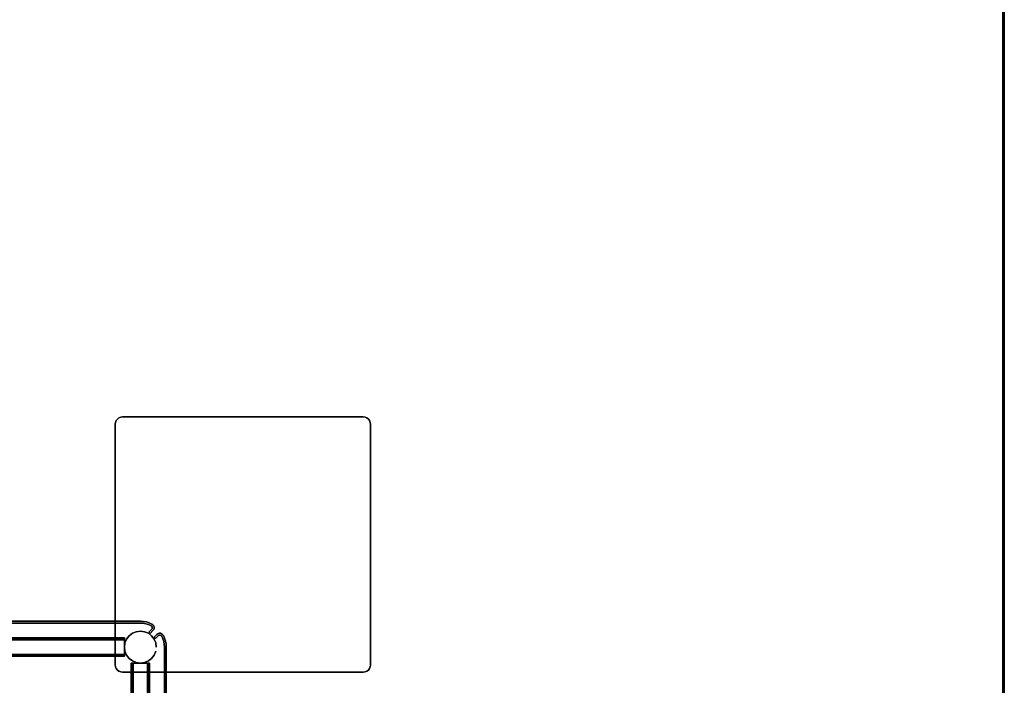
# Model space of a CAD drawing. Header units: inches. Extents: x -213 to 429, y -72 to 85.
# Tile 84 of 256: x 274 to 301, y 10 to 29. Entities that reach past the tile are written whole.
import ezdxf
from ezdxf.enums import TextEntityAlignment as Align

# ---------------------------------------------------------------- set-up
doc = ezdxf.new("R2010")
doc.units = ezdxf.units.IN
doc.header["$LTSCALE"] = 96
doc.header["$MEASUREMENT"] = 0
doc.header["$PDSIZE"] = -1
for name, color, linetype in [('A-FURN-3-NODE', 7, 'Continuous'), ('A-FURN-3-TABLE-COLUMN-BASE', 252, 'Continuous'), ('A-FURN-3-TABLE-COLUMN-BASE-CLADDING', 254, 'Continuous'), ('A-FURN-3-TABLE-EDGE', 35, 'Continuous'), ('A-FURN-3-TABLE-TOP', 33, 'Continuous'), ('A-FURN-HAWORTH-ATT', 251, 'Continuous')]:
    doc.layers.add(name, color=color, linetype=linetype)
doc.styles.get("Standard").update_dxf_attribs({"font": 'trebuc.ttf'})

# ---------------------------------------------------------------- blocks, each defined once
blk = doc.blocks.new('TARY-5472-LJSNB-3D-3')
at = {"layer": 'A-FURN-3-TABLE-EDGE'}
blk.add_3dface([(0.118, 0, 27.79), (0.118, 0, 28.96), (71.882, 0, 28.96), (71.882, 0, 27.79)], dxfattribs=at)
at = {"layer": 'A-FURN-3-TABLE-TOP', "invisible_edges": 2}
for points in [[(0.12, -0.04, 29), (2.126, -48.128, 29), (69.874, -48.128, 29), (71.88, -0.04, 29)], [(71.88, -0.04, 27.75), (69.874, -48.128, 27.75), (2.126, -48.128, 27.75), (0.12, -0.04, 27.75)]]:
    blk.add_3dface(points, dxfattribs=at)
at = {"layer": 'A-FURN-HAWORTH-ATT', "flags": 1}
for tag, p in [('HAWMC', (0, 0)), ('HAWPN', (0, -0.167)), ('HAWSN', (0, -0.333))]:
    blk.add_attdef(tag, text='', height=0.1, dxfattribs=at).set_placement(p, align=Align.TOP_CENTER)
at = {"layer": 'A-FURN-3-TABLE-EDGE'}
mesh = blk.add_polymesh((2, 17), dxfattribs=at)
for k, corner in enumerate([(71.88, -0.04, 27.75), (0.12, -0.04, 27.75), (0.061, -0.04, 27.766), (0.017, -0.04, 27.809), (0.002, -0.04, 27.868), (0.002, -0.04, 28.882), (0.017, -0.04, 28.941), (0.061, -0.04, 28.984), (0.12, -0.04, 29), (71.88, -0.04, 29), (71.939, -0.04, 28.984), (71.982, -0.04, 28.941), (71.998, -0.04, 28.882), (71.998, -0.04, 27.868), (71.983, -0.04, 27.809), (71.939, -0.04, 27.766), (71.88, -0.04, 27.75), (71.882, 0, 27.79), (0.118, 0, 27.79), (0.079, 0, 27.8), (0.051, 0, 27.829), (0.04, 0, 27.868), (0.04, 0, 28.882), (0.051, 0, 28.921), (0.079, 0, 28.95), (0.118, 0, 28.96), (71.882, 0, 28.96), (71.921, 0, 28.95), (71.949, 0, 28.921), (71.96, 0, 28.882), (71.96, 0, 27.868), (71.949, 0, 27.829), (71.921, 0, 27.8), (71.882, 0, 27.79)]):
    mesh.set_mesh_vertex(divmod(k, 17), corner)
mesh = blk.add_polymesh((20, 8), dxfattribs=at)
for k, corner in enumerate([(0.12, -0.04, 29), (0.061, -0.04, 28.984), (0.017, -0.04, 28.941), (0.002, -0.04, 28.882), (0.002, -0.04, 27.868), (0.017, -0.04, 27.809), (0.061, -0.04, 27.766), (0.12, -0.04, 27.75), (2.126, -48.128, 29), (2.067, -48.131, 28.984), (2.024, -48.133, 28.941), (2.008, -48.133, 28.882), (2.008, -48.133, 27.868), (2.024, -48.133, 27.809), (2.067, -48.131, 27.766), (2.126, -48.128, 27.75), (2.283, -49.263, 29), (2.226, -49.277, 28.984), (2.184, -49.287, 28.941), (2.168, -49.291, 28.882), (2.168, -49.291, 27.868), (2.184, -49.287, 27.809), (2.226, -49.277, 27.766), (2.283, -49.263, 27.75), (2.653, -50.348, 29), (2.599, -50.372, 28.984), (2.56, -50.39, 28.941), (2.545, -50.397, 28.882), (2.545, -50.397, 27.868), (2.56, -50.39, 27.809), (2.599, -50.372, 27.766), (2.653, -50.348, 27.75), (3.222, -51.343, 29), (3.173, -51.377, 28.984), (3.138, -51.402, 28.941), (3.125, -51.411, 28.882), (3.125, -51.411, 27.868), (3.138, -51.402, 27.809), (3.173, -51.377, 27.766), (3.222, -51.343, 27.75), (3.969, -52.211, 29), (3.928, -52.254, 28.984), (3.898, -52.285, 28.941), (3.887, -52.296, 28.882), (3.887, -52.296, 27.868), (3.898, -52.285, 27.809), (3.928, -52.254, 27.766), (3.969, -52.211, 27.75), (4.868, -52.922, 29), (4.836, -52.971, 28.984), (4.813, -53.008, 28.941), (4.804, -53.021, 28.882), (4.804, -53.021, 27.868), (4.813, -53.008, 27.809), (4.836, -52.971, 27.766), (4.868, -52.922, 27.75), (5.885, -53.449, 29), (5.863, -53.503, 28.984), (5.847, -53.543, 28.941), (5.841, -53.558, 28.882), (5.841, -53.558, 27.868), (5.847, -53.543, 27.809), (5.863, -53.503, 27.766), (5.885, -53.449, 27.75), (6.985, -53.773, 29), (6.973, -53.831, 28.984), (6.965, -53.873, 28.941), (6.962, -53.889, 28.882), (6.962, -53.889, 27.868), (6.965, -53.873, 27.809), (6.973, -53.831, 27.766), (6.985, -53.773, 27.75), (8.125, -53.882, 29), (8.125, -53.941, 28.984), (8.125, -53.984, 28.941), (8.125, -54, 28.882), (8.125, -54, 27.868), (8.125, -53.984, 27.809), (8.125, -53.941, 27.766), (8.125, -53.882, 27.75), (63.874, -53.882, 29), (63.874, -53.941, 28.984), (63.874, -53.984, 28.941), (63.874, -54, 28.882), (63.874, -54, 27.868), (63.874, -53.984, 27.809), (63.874, -53.941, 27.766), (63.874, -53.882, 27.75), (65.015, -53.773, 29), (65.026, -53.831, 28.984), (65.034, -53.873, 28.941), (65.037, -53.889, 28.882), (65.037, -53.889, 27.868), (65.034, -53.873, 27.809), (65.026, -53.831, 27.766), (65.015, -53.773, 27.75), (66.114, -53.449, 29), (66.136, -53.503, 28.984), (66.152, -53.543, 28.941), (66.158, -53.558, 28.882), (66.158, -53.558, 27.868), (66.152, -53.543, 27.809), (66.136, -53.503, 27.766), (66.114, -53.449, 27.75), (67.131, -52.922, 29), (67.163, -52.971, 28.984), (67.187, -53.008, 28.941), (67.195, -53.021, 28.882), (67.195, -53.021, 27.868), (67.187, -53.008, 27.809), (67.163, -52.971, 27.766), (67.131, -52.922, 27.75), (68.03, -52.211, 29), (68.071, -52.254, 28.984), (68.101, -52.285, 28.941), (68.112, -52.296, 28.882), (68.112, -52.296, 27.868), (68.101, -52.285, 27.809), (68.071, -52.254, 27.766), (68.03, -52.211, 27.75), (68.778, -51.343, 29), (68.826, -51.377, 28.984), (68.861, -51.402, 28.941), (68.874, -51.411, 28.882), (68.874, -51.411, 27.868), (68.861, -51.402, 27.809), (68.826, -51.377, 27.766), (68.778, -51.343, 27.75), (69.346, -50.348, 29), (69.4, -50.372, 28.984), (69.44, -50.39, 28.941), (69.454, -50.397, 28.882), (69.454, -50.397, 27.868), (69.44, -50.39, 27.809), (69.4, -50.372, 27.766), (69.346, -50.348, 27.75), (69.716, -49.263, 29), (69.773, -49.277, 28.984), (69.815, -49.287, 28.941), (69.831, -49.291, 28.882), (69.831, -49.291, 27.868), (69.815, -49.287, 27.809), (69.773, -49.277, 27.766), (69.716, -49.263, 27.75), (69.874, -48.128, 29), (69.933, -48.131, 28.984), (69.976, -48.133, 28.941), (69.992, -48.133, 28.882), (69.992, -48.133, 27.868), (69.976, -48.133, 27.809), (69.933, -48.131, 27.766), (69.874, -48.128, 27.75), (71.88, -0.04, 29), (71.939, -0.04, 28.984), (71.983, -0.04, 28.941), (71.998, -0.04, 28.882), (71.998, -0.04, 27.868), (71.983, -0.04, 27.809), (71.939, -0.04, 27.766), (71.88, -0.04, 27.75)]):
    mesh.set_mesh_vertex(divmod(k, 8), corner)
blk = doc.blocks.new('TACC-1200-F4-3D-3')
at = {"layer": 'A-FURN-3-NODE'}
blk.add_point((0, 0), dxfattribs=at)
at = {"layer": 'A-FURN-3-TABLE-COLUMN-BASE-CLADDING'}
for points, invisible_edges in [([(-6.009, -6.189, 0.934), (-6.015, -6.208, 0.934), (-6.064, -6.2, 0.934), (-6.053, -6.167, 0.934)], 10), ([(-6.053, -6.167, 26.184), (-6.064, -6.2, 26.184), (-6.015, -6.208, 26.184), (-6.009, -6.189, 26.184)], 10), ([(-6.015, -6.208, 0.934), (-6.015, -6.227, 0.934), (-6.064, -6.235, 0.934), (-6.064, -6.2, 0.934)], 10), ([(-6.064, -6.2, 26.184), (-6.064, -6.235, 26.184), (-6.015, -6.227, 26.184), (-6.015, -6.208, 26.184)], 10), ([(-5.997, -6.174, 0.934), (-6.009, -6.189, 0.934), (-6.053, -6.167, 0.934), (-6.033, -6.138, 0.934)], 10), ([(-6.033, -6.138, 26.184), (-6.053, -6.167, 26.184), (-6.009, -6.189, 26.184), (-5.997, -6.174, 26.184)], 10), ([(-5.997, -6.174, 26.184), (-5.923, -6.099, 26.184), (-5.958, -6.064, 26.184), (-6.033, -6.138, 26.184)], 8), ([(5.924, -6.099, 26.184), (5.959, -6.064, 26.184), (6.033, -6.138, 26.184), (5.998, -6.174, 26.184)], 4), ([(6.009, -6.189, 0.934), (5.998, -6.174, 0.934), (6.033, -6.138, 0.934), (6.054, -6.167, 0.934)], 10), ([(6.054, -6.167, 26.184), (6.033, -6.138, 26.184), (5.998, -6.174, 26.184), (6.009, -6.189, 26.184)], 10), ([(6.015, -6.208, 0.934), (6.009, -6.189, 0.934), (6.054, -6.167, 0.934), (6.065, -6.2, 0.934)], 10), ([(6.065, -6.2, 26.184), (6.054, -6.167, 26.184), (6.009, -6.189, 26.184), (6.015, -6.208, 26.184)], 10), ([(6.015, -6.227, 0.934), (6.015, -6.208, 0.934), (6.065, -6.2, 0.934), (6.065, -6.235, 0.934)], 10), ([(6.065, -6.235, 26.184), (6.065, -6.2, 26.184), (6.015, -6.208, 26.184), (6.015, -6.227, 26.184)], 10), ([(-6.015, -6.227, 0.934), (-6.009, -6.246, 0.934), (-6.054, -6.268, 0.934), (-6.064, -6.235, 0.934)], 10), ([(-6.064, -6.235, 26.184), (-6.054, -6.268, 26.184), (-6.009, -6.246, 26.184), (-6.015, -6.227, 26.184)], 10), ([(-6.009, -6.246, 0.934), (-5.998, -6.262, 0.934), (-6.033, -6.297, 0.934), (-6.054, -6.268, 0.934)], 10), ([(-6.054, -6.268, 26.184), (-6.033, -6.297, 26.184), (-5.998, -6.262, 26.184), (-6.009, -6.246, 26.184)], 10), ([(-5.998, -6.262, 0.934), (-5.982, -6.273, 0.934), (-6.005, -6.318, 0.934), (-6.033, -6.297, 0.934)], 10), ([(-6.033, -6.297, 26.184), (-6.005, -6.318, 26.184), (-5.982, -6.273, 26.184), (-5.998, -6.262, 26.184)], 10), ([(-5.982, -6.273, 0.934), (-5.912, -6.305, 0.934), (-5.93, -6.351, 0.934), (-6.005, -6.318, 0.934)], 10), ([(-6.005, -6.318, 26.184), (-5.93, -6.351, 26.184), (-5.912, -6.305, 26.184), (-5.982, -6.273, 26.184)], 10), ([(-5.912, -6.305, 0.934), (-5.839, -6.327, 0.934), (-5.851, -6.376, 0.934), (-5.93, -6.351, 0.934)], 10), ([(-5.93, -6.351, 26.184), (-5.851, -6.376, 26.184), (-5.839, -6.327, 26.184), (-5.912, -6.305, 26.184)], 10), ([(-5.839, -6.327, 0.934), (-5.764, -6.341, 0.934), (-5.77, -6.391, 0.934), (-5.851, -6.376, 0.934)], 10), ([(-5.851, -6.376, 26.184), (-5.77, -6.391, 26.184), (-5.764, -6.341, 26.184), (-5.839, -6.327, 26.184)], 10), ([(-5.764, -6.341, 0.934), (-5.687, -6.345, 0.934), (-5.687, -6.395, 0.934), (-5.77, -6.391, 0.934)], 10), ([(-5.77, -6.391, 26.184), (-5.687, -6.395, 26.184), (-5.687, -6.345, 26.184), (-5.764, -6.341, 26.184)], 10), ([(5.688, -6.395, 26.184), (5.688, -6.345, 26.184), (-5.687, -6.345, 26.184), (-5.687, -6.395, 26.184)], 5), ([(-5.687, -6.395, 0.934), (-5.687, -6.345, 0.934), (5.688, -6.345, 0.934), (5.688, -6.395, 0.934)], 5), ([(5.688, -6.345, 0.934), (5.764, -6.341, 0.934), (5.77, -6.391, 0.934), (5.688, -6.395, 0.934)], 10), ([(5.688, -6.395, 26.184), (5.77, -6.391, 26.184), (5.764, -6.341, 26.184), (5.688, -6.345, 26.184)], 10), ([(5.764, -6.341, 0.934), (5.84, -6.327, 0.934), (5.851, -6.376, 0.934), (5.77, -6.391, 0.934)], 10), ([(5.77, -6.391, 26.184), (5.851, -6.376, 26.184), (5.84, -6.327, 26.184), (5.764, -6.341, 26.184)], 10), ([(5.84, -6.327, 0.934), (5.913, -6.305, 0.934), (5.93, -6.351, 0.934), (5.851, -6.376, 0.934)], 10), ([(5.851, -6.376, 26.184), (5.93, -6.351, 26.184), (5.913, -6.305, 26.184), (5.84, -6.327, 26.184)], 10), ([(5.913, -6.305, 0.934), (5.983, -6.273, 0.934), (6.006, -6.318, 0.934), (5.93, -6.351, 0.934)], 10), ([(5.93, -6.351, 26.184), (6.006, -6.318, 26.184), (5.983, -6.273, 26.184), (5.913, -6.305, 26.184)], 10), ([(5.983, -6.273, 0.934), (5.998, -6.262, 0.934), (6.034, -6.297, 0.934), (6.006, -6.318, 0.934)], 10), ([(6.006, -6.318, 26.184), (6.034, -6.297, 26.184), (5.998, -6.262, 26.184), (5.983, -6.273, 26.184)], 10), ([(5.998, -6.262, 0.934), (6.009, -6.246, 0.934), (6.054, -6.268, 0.934), (6.034, -6.297, 0.934)], 10), ([(6.034, -6.297, 26.184), (6.054, -6.268, 26.184), (6.009, -6.246, 26.184), (5.998, -6.262, 26.184)], 10), ([(6.009, -6.246, 0.934), (6.015, -6.227, 0.934), (6.065, -6.235, 0.934), (6.054, -6.268, 0.934)], 10), ([(6.054, -6.268, 26.184), (6.065, -6.235, 26.184), (6.015, -6.227, 26.184), (6.009, -6.246, 26.184)], 10)]:
    blk.add_3dface(points, dxfattribs=dict(at, invisible_edges=invisible_edges))
for points in [[(-6.033, -6.138, 26.184), (-5.958, -6.064, 26.184), (-5.958, -6.064, 0.934), (-6.033, -6.138, 0.934)], [(-5.923, -6.099, 26.184), (-5.997, -6.174, 26.184), (-5.997, -6.174, 0.934), (-5.923, -6.099, 0.934)], [(-5.923, -6.099, 0.934), (-5.958, -6.064, 0.934), (-5.958, -6.064, 26.184), (-5.923, -6.099, 26.184)], [(5.959, -6.064, 0.934), (5.959, -6.064, 26.184), (5.924, -6.099, 26.184), (5.924, -6.099, 0.934)], [(5.998, -6.174, 26.184), (5.998, -6.174, 0.934), (5.924, -6.099, 0.934), (5.924, -6.099, 26.184)], [(5.959, -6.064, 26.184), (5.959, -6.064, 0.934), (6.033, -6.138, 0.934), (6.033, -6.138, 26.184)], [(-5.687, -6.345, 26.184), (5.688, -6.345, 26.184), (5.688, -6.345, 0.934), (-5.687, -6.345, 0.934)], [(-5.687, -6.395, 26.184), (-5.687, -6.395, 0.934), (5.688, -6.395, 0.934), (5.688, -6.395, 26.184)]]:
    blk.add_3dface(points, dxfattribs=at)
at = {"layer": 'A-FURN-HAWORTH-ATT', "flags": 1}
for tag, p in [('HAWMC', (0, 0)), ('HAWPN', (0, -0.167)), ('HAWSN', (0, -0.333))]:
    blk.add_attdef(tag, text='', height=0.1, dxfattribs=at).set_placement(p, align=Align.TOP_CENTER)
at = {"layer": 'A-FURN-3-TABLE-COLUMN-BASE-CLADDING'}
mesh = blk.add_polymesh((2, 7), dxfattribs=at)
for k, corner in enumerate([(-6.033, -6.138, 0.934), (-6.053, -6.167, 0.934), (-6.064, -6.2, 0.934), (-6.064, -6.235, 0.934), (-6.054, -6.268, 0.934), (-6.033, -6.297, 0.934), (-6.005, -6.318, 0.934), (-6.033, -6.138, 26.184), (-6.053, -6.167, 26.184), (-6.064, -6.2, 26.184), (-6.064, -6.235, 26.184), (-6.054, -6.268, 26.184), (-6.033, -6.297, 26.184), (-6.005, -6.318, 26.184)]):
    mesh.set_mesh_vertex(divmod(k, 7), corner)
mesh = blk.add_polymesh((2, 7), dxfattribs=at)
for k, corner in enumerate([(-5.997, -6.174, 26.184), (-6.009, -6.189, 26.184), (-6.015, -6.208, 26.184), (-6.015, -6.227, 26.184), (-6.009, -6.246, 26.184), (-5.998, -6.262, 26.184), (-5.982, -6.273, 26.184), (-5.997, -6.174, 0.934), (-6.009, -6.189, 0.934), (-6.015, -6.208, 0.934), (-6.015, -6.227, 0.934), (-6.009, -6.246, 0.934), (-5.998, -6.262, 0.934), (-5.982, -6.273, 0.934)]):
    mesh.set_mesh_vertex(divmod(k, 7), corner)
mesh = blk.add_polymesh((2, 7), dxfattribs=at)
for k, corner in enumerate([(5.983, -6.273, 26.184), (5.998, -6.262, 26.184), (6.009, -6.246, 26.184), (6.015, -6.227, 26.184), (6.015, -6.208, 26.184), (6.009, -6.189, 26.184), (5.998, -6.174, 26.184), (5.983, -6.273, 0.934), (5.998, -6.262, 0.934), (6.009, -6.246, 0.934), (6.015, -6.227, 0.934), (6.015, -6.208, 0.934), (6.009, -6.189, 0.934), (5.998, -6.174, 0.934)]):
    mesh.set_mesh_vertex(divmod(k, 7), corner)
mesh = blk.add_polymesh((2, 7), dxfattribs=at)
for k, corner in enumerate([(6.006, -6.318, 0.934), (6.034, -6.297, 0.934), (6.054, -6.268, 0.934), (6.065, -6.235, 0.934), (6.065, -6.2, 0.934), (6.054, -6.167, 0.934), (6.033, -6.138, 0.934), (6.006, -6.318, 26.184), (6.034, -6.297, 26.184), (6.054, -6.268, 26.184), (6.065, -6.235, 26.184), (6.065, -6.2, 26.184), (6.054, -6.167, 26.184), (6.033, -6.138, 26.184)]):
    mesh.set_mesh_vertex(divmod(k, 7), corner)
mesh = blk.add_polymesh((2, 5), dxfattribs=at)
for k, corner in enumerate([(-6.005, -6.318, 0.934), (-5.93, -6.351, 0.934), (-5.851, -6.376, 0.934), (-5.77, -6.391, 0.934), (-5.687, -6.395, 0.934), (-6.005, -6.318, 26.184), (-5.93, -6.351, 26.184), (-5.851, -6.376, 26.184), (-5.77, -6.391, 26.184), (-5.687, -6.395, 26.184)]):
    mesh.set_mesh_vertex(divmod(k, 5), corner)
mesh = blk.add_polymesh((2, 5), dxfattribs=at)
for k, corner in enumerate([(-5.982, -6.273, 26.184), (-5.912, -6.305, 26.184), (-5.839, -6.327, 26.184), (-5.764, -6.341, 26.184), (-5.687, -6.345, 26.184), (-5.982, -6.273, 0.934), (-5.912, -6.305, 0.934), (-5.839, -6.327, 0.934), (-5.764, -6.341, 0.934), (-5.687, -6.345, 0.934)]):
    mesh.set_mesh_vertex(divmod(k, 5), corner)
mesh = blk.add_polymesh((2, 5), dxfattribs=at)
for k, corner in enumerate([(5.688, -6.345, 26.184), (5.764, -6.341, 26.184), (5.84, -6.327, 26.184), (5.913, -6.305, 26.184), (5.983, -6.273, 26.184), (5.688, -6.345, 0.934), (5.764, -6.341, 0.934), (5.84, -6.327, 0.934), (5.913, -6.305, 0.934), (5.983, -6.273, 0.934)]):
    mesh.set_mesh_vertex(divmod(k, 5), corner)
mesh = blk.add_polymesh((2, 5), dxfattribs=at)
for k, corner in enumerate([(5.688, -6.395, 0.934), (5.77, -6.391, 0.934), (5.851, -6.376, 0.934), (5.93, -6.351, 0.934), (6.006, -6.318, 0.934), (5.688, -6.395, 26.184), (5.77, -6.391, 26.184), (5.851, -6.376, 26.184), (5.93, -6.351, 26.184), (6.006, -6.318, 26.184)]):
    mesh.set_mesh_vertex(divmod(k, 5), corner)
blk = doc.blocks.new('TACB-1200-4-3D-3')
at = {"layer": 'A-FURN-3-TABLE-COLUMN-BASE'}
for points, invisible_edges in [([(5.027, 11.9, 27.75), (5.007, 11.851, 27.75), (11.993, 11.851, 27.75), (11.973, 11.9, 27.75)], 10), ([(11.973, 11.9, 27.505), (11.993, 11.851, 27.505), (5.007, 11.851, 27.505), (5.027, 11.9, 27.505)], 10), ([(5.058, 11.941, 27.75), (5.027, 11.9, 27.75), (11.973, 11.9, 27.75), (11.941, 11.941, 27.75)], 10), ([(11.941, 11.941, 27.505), (11.973, 11.9, 27.505), (5.027, 11.9, 27.505), (5.058, 11.941, 27.505)], 10), ([(5.1, 11.973, 27.75), (5.058, 11.941, 27.75), (11.941, 11.941, 27.75), (11.9, 11.973, 27.75)], 10), ([(11.9, 11.973, 27.505), (11.941, 11.941, 27.505), (5.058, 11.941, 27.505), (5.1, 11.973, 27.505)], 10), ([(5.148, 11.993, 27.75), (5.1, 11.973, 27.75), (11.9, 11.973, 27.75), (11.852, 11.993, 27.75)], 10), ([(11.852, 11.993, 27.505), (11.9, 11.973, 27.505), (5.1, 11.973, 27.505), (5.148, 11.993, 27.505)], 10), ([(5.2, 12, 27.75), (5.148, 11.993, 27.75), (11.852, 11.993, 27.75), (11.8, 12, 27.75)], 2), ([(11.8, 12, 27.505), (11.852, 11.993, 27.505), (5.148, 11.993, 27.505), (5.2, 12, 27.505)], 2), ([(5.007, 11.851, 27.75), (5, 11.8, 27.75), (12, 11.8, 27.75), (11.993, 11.851, 27.75)], 10), ([(11.993, 11.851, 27.505), (12, 11.8, 27.505), (5, 11.8, 27.505), (5.007, 11.851, 27.505)], 10), ([(5, 5.199, 27.505), (5, 11.8, 27.505), (12, 11.8, 27.505), (12, 5.199, 27.505)], 10), ([(12, 5.199, 27.75), (12, 11.8, 27.75), (5, 11.8, 27.75), (5, 5.199, 27.75)], 10), ([(5.25, 5.875, 5.544), (5.25, 5.877, 5.534), (5.25, 5.937, 5.569), (5.25, 5.933, 5.588)], 10), ([(5.25, 5.877, 4.204), (5.25, 5.875, 4.194), (5.25, 5.933, 4.15), (5.25, 5.937, 4.169)], 10), ([(5.25, 5.877, 4.204), (5.25, 5.937, 4.169), (5.25, 5.937, 5.569), (5.25, 5.877, 5.534)], 5), ([(5.25, 5.875, 23.805), (5.25, 5.877, 23.795), (5.25, 5.937, 23.83), (5.25, 5.933, 23.849)], 10), ([(5.25, 5.877, 22.465), (5.25, 5.875, 22.455), (5.25, 5.933, 22.411), (5.25, 5.937, 22.43)], 10), ([(5.25, 5.877, 22.465), (5.25, 5.937, 22.43), (5.25, 5.937, 23.83), (5.25, 5.877, 23.795)], 5), ([(5.25, 5.87, 5.552), (5.25, 5.875, 5.544), (5.25, 5.933, 5.588), (5.25, 5.922, 5.604)], 10), ([(5.25, 5.875, 4.194), (5.25, 5.87, 4.186), (5.25, 5.922, 4.134), (5.25, 5.933, 4.15)], 10), ([(5.25, 5.87, 23.813), (5.25, 5.875, 23.805), (5.25, 5.933, 23.849), (5.25, 5.922, 23.865)], 10), ([(5.25, 5.875, 22.455), (5.25, 5.87, 22.447), (5.25, 5.922, 22.395), (5.25, 5.933, 22.411)], 10), ([(5.25, 5.862, 5.557), (5.25, 5.87, 5.552), (5.25, 5.922, 5.604), (5.25, 5.906, 5.615)], 10), ([(5.25, 5.87, 4.186), (5.25, 5.862, 4.181), (5.25, 5.906, 4.123), (5.25, 5.922, 4.134)], 10), ([(5.25, 5.862, 23.818), (5.25, 5.87, 23.813), (5.25, 5.922, 23.865), (5.25, 5.906, 23.876)], 10), ([(5.25, 5.87, 22.447), (5.25, 5.862, 22.442), (5.25, 5.906, 22.384), (5.25, 5.922, 22.395)], 10), ([(5.25, 5.852, 5.559), (5.25, 5.862, 5.557), (5.25, 5.906, 5.615), (5.25, 5.887, 5.619)], 10), ([(5.25, 5.862, 4.181), (5.25, 5.852, 4.179), (5.25, 5.887, 4.119), (5.25, 5.906, 4.123)], 10), ([(5.25, 5.852, 23.82), (5.25, 5.862, 23.818), (5.25, 5.906, 23.876), (5.25, 5.887, 23.88)], 10), ([(5.25, 5.862, 22.442), (5.25, 5.852, 22.44), (5.25, 5.887, 22.38), (5.25, 5.906, 22.384)], 10), ([(5.25, 5.852, 5.559), (5.25, 5.887, 5.619), (5.25, 5.487, 5.619), (5.25, 5.522, 5.559)], 5), ([(5.25, 5.522, 4.179), (5.25, 5.487, 4.119), (5.25, 5.887, 4.119), (5.25, 5.852, 4.179)], 5), ([(5.25, 5.852, 23.82), (5.25, 5.887, 23.88), (5.25, 5.487, 23.88), (5.25, 5.522, 23.82)], 5), ([(5.25, 5.522, 22.44), (5.25, 5.487, 22.38), (5.25, 5.887, 22.38), (5.25, 5.852, 22.44)], 5), ([(5.25, 5.512, 5.557), (5.25, 5.522, 5.559), (5.25, 5.487, 5.619), (5.25, 5.468, 5.615)], 10), ([(5.25, 5.468, 4.123), (5.25, 5.487, 4.119), (5.25, 5.522, 4.179), (5.25, 5.512, 4.181)], 10), ([(5.25, 5.512, 23.818), (5.25, 5.522, 23.82), (5.25, 5.487, 23.88), (5.25, 5.468, 23.876)], 10), ([(5.25, 5.468, 22.384), (5.25, 5.487, 22.38), (5.25, 5.522, 22.44), (5.25, 5.512, 22.442)], 10), ([(5.25, 5.504, 5.552), (5.25, 5.512, 5.557), (5.25, 5.468, 5.615), (5.25, 5.452, 5.604)], 10), ([(5.25, 5.452, 4.134), (5.25, 5.468, 4.123), (5.25, 5.512, 4.181), (5.25, 5.504, 4.186)], 10), ([(5.25, 5.504, 23.813), (5.25, 5.512, 23.818), (5.25, 5.468, 23.876), (5.25, 5.452, 23.865)], 10), ([(5.25, 5.452, 22.395), (5.25, 5.468, 22.384), (5.25, 5.512, 22.442), (5.25, 5.504, 22.447)], 10), ([(5.25, 5.499, 5.544), (5.25, 5.504, 5.552), (5.25, 5.452, 5.604), (5.25, 5.441, 5.588)], 10), ([(5.25, 5.441, 4.15), (5.25, 5.452, 4.134), (5.25, 5.504, 4.186), (5.25, 5.499, 4.194)], 10), ([(5.25, 5.499, 23.805), (5.25, 5.504, 23.813), (5.25, 5.452, 23.865), (5.25, 5.441, 23.849)], 10), ([(5.25, 5.441, 22.411), (5.25, 5.452, 22.395), (5.25, 5.504, 22.447), (5.25, 5.499, 22.455)], 10), ([(5.25, 5.497, 5.534), (5.25, 5.499, 5.544), (5.25, 5.441, 5.588), (5.25, 5.437, 5.569)], 10), ([(5.25, 5.437, 4.169), (5.25, 5.441, 4.15), (5.25, 5.499, 4.194), (5.25, 5.497, 4.204)], 10), ([(5.25, 5.497, 23.795), (5.25, 5.499, 23.805), (5.25, 5.441, 23.849), (5.25, 5.437, 23.83)], 10), ([(5.25, 5.437, 22.43), (5.25, 5.441, 22.411), (5.25, 5.499, 22.455), (5.25, 5.497, 22.465)], 10), ([(5.25, 5.497, 5.534), (5.25, 5.437, 5.569), (5.25, 5.437, 4.169), (5.25, 5.497, 4.204)], 5), ([(5.25, 5.497, 23.795), (5.25, 5.437, 23.83), (5.25, 5.437, 22.43), (5.25, 5.497, 22.465)], 5), ([(5, 5.199, 27.75), (5.007, 5.148, 27.75), (11.993, 5.148, 27.75), (12, 5.199, 27.75)], 10), ([(12, 5.199, 27.505), (11.993, 5.148, 27.505), (5.007, 5.148, 27.505), (5, 5.199, 27.505)], 10), ([(5.007, 5.148, 27.75), (5.027, 5.1, 27.75), (11.973, 5.1, 27.75), (11.993, 5.148, 27.75)], 10), ([(11.993, 5.148, 27.505), (11.973, 5.1, 27.505), (5.027, 5.1, 27.505), (5.007, 5.148, 27.505)], 10), ([(5.499, 5.25, 5.544), (5.497, 5.25, 5.534), (5.437, 5.25, 5.569), (5.441, 5.25, 5.588)], 10), ([(5.497, 5.25, 4.204), (5.499, 5.25, 4.194), (5.441, 5.25, 4.15), (5.437, 5.25, 4.169)], 10), ([(5.497, 5.25, 4.204), (5.437, 5.25, 4.169), (5.437, 5.25, 5.569), (5.497, 5.25, 5.534)], 5), ([(5.499, 5.25, 23.805), (5.497, 5.25, 23.795), (5.437, 5.25, 23.83), (5.441, 5.25, 23.849)], 10), ([(5.497, 5.25, 22.465), (5.499, 5.25, 22.455), (5.441, 5.25, 22.411), (5.437, 5.25, 22.43)], 10), ([(5.497, 5.25, 22.465), (5.437, 5.25, 22.43), (5.437, 5.25, 23.83), (5.497, 5.25, 23.795)], 5), ([(5.505, 5.25, 5.552), (5.499, 5.25, 5.544), (5.441, 5.25, 5.588), (5.452, 5.25, 5.604)], 10), ([(5.499, 5.25, 4.194), (5.505, 5.25, 4.186), (5.452, 5.25, 4.134), (5.441, 5.25, 4.15)], 10), ([(5.504, 5.25, 23.813), (5.499, 5.25, 23.805), (5.441, 5.25, 23.849), (5.451, 5.25, 23.865)], 10), ([(5.499, 5.25, 22.455), (5.504, 5.25, 22.447), (5.451, 5.25, 22.395), (5.441, 5.25, 22.411)], 10), ([(5.512, 5.25, 23.818), (5.504, 5.25, 23.813), (5.451, 5.25, 23.865), (5.468, 5.25, 23.876)], 10), ([(5.504, 5.25, 22.447), (5.512, 5.25, 22.442), (5.468, 5.25, 22.384), (5.451, 5.25, 22.395)], 10), ([(5.513, 5.25, 5.557), (5.505, 5.25, 5.552), (5.452, 5.25, 5.604), (5.468, 5.25, 5.615)], 10), ([(5.505, 5.25, 4.186), (5.513, 5.25, 4.181), (5.468, 5.25, 4.123), (5.452, 5.25, 4.134)], 10), ([(5.522, 5.25, 5.559), (5.513, 5.25, 5.557), (5.468, 5.25, 5.615), (5.487, 5.25, 5.619)], 10), ([(5.513, 5.25, 4.181), (5.522, 5.25, 4.179), (5.487, 5.25, 4.119), (5.468, 5.25, 4.123)], 10), ([(5.522, 5.25, 23.82), (5.512, 5.25, 23.818), (5.468, 5.25, 23.876), (5.487, 5.25, 23.88)], 10), ([(5.512, 5.25, 22.442), (5.522, 5.25, 22.44), (5.487, 5.25, 22.38), (5.468, 5.25, 22.384)], 10), ([(5.522, 5.25, 5.559), (5.487, 5.25, 5.619), (5.887, 5.25, 5.619), (5.852, 5.25, 5.559)], 5), ([(5.852, 5.25, 4.179), (5.887, 5.25, 4.119), (5.487, 5.25, 4.119), (5.522, 5.25, 4.179)], 5), ([(5.522, 5.25, 23.82), (5.487, 5.25, 23.88), (5.887, 5.25, 23.88), (5.852, 5.25, 23.82)], 5), ([(5.852, 5.25, 22.44), (5.887, 5.25, 22.38), (5.487, 5.25, 22.38), (5.522, 5.25, 22.44)], 5), ([(5.862, 5.25, 5.557), (5.852, 5.25, 5.559), (5.887, 5.25, 5.619), (5.906, 5.25, 5.615)], 10), ([(5.906, 5.25, 4.123), (5.887, 5.25, 4.119), (5.852, 5.25, 4.179), (5.862, 5.25, 4.181)], 10), ([(5.861, 5.25, 23.818), (5.852, 5.25, 23.82), (5.887, 5.25, 23.88), (5.906, 5.25, 23.876)], 10), ([(5.906, 5.25, 22.384), (5.887, 5.25, 22.38), (5.852, 5.25, 22.44), (5.861, 5.25, 22.442)], 10), ([(5.869, 5.25, 23.813), (5.861, 5.25, 23.818), (5.906, 5.25, 23.876), (5.922, 5.25, 23.865)], 10), ([(5.922, 5.25, 22.395), (5.906, 5.25, 22.384), (5.861, 5.25, 22.442), (5.869, 5.25, 22.447)], 10), ([(5.87, 5.25, 5.552), (5.862, 5.25, 5.557), (5.906, 5.25, 5.615), (5.923, 5.25, 5.604)], 10), ([(5.923, 5.25, 4.134), (5.906, 5.25, 4.123), (5.862, 5.25, 4.181), (5.87, 5.25, 4.186)], 10), ([(5.875, 5.25, 23.805), (5.869, 5.25, 23.813), (5.922, 5.25, 23.865), (5.933, 5.25, 23.849)], 10), ([(5.933, 5.25, 22.411), (5.922, 5.25, 22.395), (5.869, 5.25, 22.447), (5.875, 5.25, 22.455)], 10), ([(5.875, 5.25, 5.544), (5.87, 5.25, 5.552), (5.923, 5.25, 5.604), (5.933, 5.25, 5.588)], 10), ([(5.933, 5.25, 4.15), (5.923, 5.25, 4.134), (5.87, 5.25, 4.186), (5.875, 5.25, 4.194)], 10), ([(5.877, 5.25, 5.534), (5.875, 5.25, 5.544), (5.933, 5.25, 5.588), (5.937, 5.25, 5.569)], 10), ([(5.937, 5.25, 4.169), (5.933, 5.25, 4.15), (5.875, 5.25, 4.194), (5.877, 5.25, 4.204)], 10), ([(5.877, 5.25, 23.795), (5.875, 5.25, 23.805), (5.933, 5.25, 23.849), (5.937, 5.25, 23.83)], 10), ([(5.937, 5.25, 22.43), (5.933, 5.25, 22.411), (5.875, 5.25, 22.455), (5.877, 5.25, 22.465)], 10), ([(5.877, 5.25, 5.534), (5.937, 5.25, 5.569), (5.937, 5.25, 4.169), (5.877, 5.25, 4.204)], 5), ([(5.877, 5.25, 23.795), (5.937, 5.25, 23.83), (5.937, 5.25, 22.43), (5.877, 5.25, 22.465)], 5), ([(5.027, 5.1, 27.75), (5.058, 5.058, 27.75), (11.941, 5.058, 27.75), (11.973, 5.1, 27.75)], 10), ([(11.973, 5.1, 27.505), (11.941, 5.058, 27.505), (5.058, 5.058, 27.505), (5.027, 5.1, 27.505)], 10), ([(5.058, 5.058, 27.75), (5.1, 5.026, 27.75), (11.9, 5.026, 27.75), (11.941, 5.058, 27.75)], 10), ([(11.941, 5.058, 27.505), (11.9, 5.026, 27.505), (5.1, 5.026, 27.505), (5.058, 5.058, 27.505)], 10), ([(5.1, 5.026, 27.75), (5.148, 5.006, 27.75), (11.852, 5.006, 27.75), (11.9, 5.026, 27.75)], 10), ([(11.9, 5.026, 27.505), (11.852, 5.006, 27.505), (5.148, 5.006, 27.505), (5.1, 5.026, 27.505)], 10), ([(5.148, 5.006, 27.75), (5.2, 5, 27.75), (11.8, 5, 27.75), (11.852, 5.006, 27.75)], 8), ([(11.852, 5.006, 27.505), (11.8, 5, 27.505), (5.2, 5, 27.505), (5.148, 5.006, 27.505)], 8)]:
    blk.add_3dface(points, dxfattribs=dict(at, invisible_edges=invisible_edges))
for points in [[(11.8, 12, 27.75), (11.8, 12, 27.505), (5.2, 12, 27.505), (5.2, 12, 27.75)], [(5, 11.8, 27.75), (5, 11.8, 27.505), (5, 5.199, 27.505), (5, 5.199, 27.75)], [(12, 5.199, 27.75), (12, 5.199, 27.505), (12, 11.8, 27.505), (12, 11.8, 27.75)], [(5.2, 5, 27.75), (5.2, 5, 27.505), (11.8, 5, 27.505), (11.8, 5, 27.75)]]:
    blk.add_3dface(points, dxfattribs=at)
at = {"layer": 'A-FURN-HAWORTH-ATT', "flags": 1}
for tag, p in [('HAWMC', (0, 0)), ('HAWPN', (0, -0.167)), ('HAWSN', (0, -0.333))]:
    blk.add_attdef(tag, text='', height=0.1, dxfattribs=at).set_placement(p, align=Align.TOP_CENTER)
at = {"layer": 'A-FURN-3-TABLE-COLUMN-BASE'}
mesh = blk.add_polymesh((2, 7), dxfattribs=at)
for k, corner in enumerate([(5.2, 12, 27.505), (5.148, 11.993, 27.505), (5.1, 11.973, 27.505), (5.058, 11.941, 27.505), (5.027, 11.9, 27.505), (5.007, 11.851, 27.505), (5, 11.8, 27.505), (5.2, 12, 27.75), (5.148, 11.993, 27.75), (5.1, 11.973, 27.75), (5.058, 11.941, 27.75), (5.027, 11.9, 27.75), (5.007, 11.851, 27.75), (5, 11.8, 27.75)]):
    mesh.set_mesh_vertex(divmod(k, 7), corner)
mesh = blk.add_polymesh((2, 7), dxfattribs=at)
for k, corner in enumerate([(11.8, 12, 27.75), (11.852, 11.993, 27.75), (11.9, 11.973, 27.75), (11.941, 11.941, 27.75), (11.973, 11.9, 27.75), (11.993, 11.851, 27.75), (12, 11.8, 27.75), (11.8, 12, 27.505), (11.852, 11.993, 27.505), (11.9, 11.973, 27.505), (11.941, 11.941, 27.505), (11.973, 11.9, 27.505), (11.993, 11.851, 27.505), (12, 11.8, 27.505)]):
    mesh.set_mesh_vertex(divmod(k, 7), corner)
mesh = blk.add_polymesh((2, 24), dxfattribs=dict(at, n_close=True))
for k, corner in enumerate([(6.125, 5.687, 0.744), (6.11, 5.8, 0.744), (6.066, 5.906, 0.744), (5.997, 5.996, 0.744), (5.906, 6.066, 0.744), (5.8, 6.11, 0.744), (5.687, 6.125, 0.744), (5.574, 6.11, 0.744), (5.468, 6.066, 0.744), (5.378, 5.996, 0.744), (5.308, 5.906, 0.744), (5.265, 5.8, 0.744), (5.25, 5.687, 0.744), (5.265, 5.574, 0.744), (5.308, 5.468, 0.744), (5.378, 5.378, 0.744), (5.468, 5.308, 0.744), (5.574, 5.264, 0.744), (5.687, 5.25, 0.744), (5.8, 5.264, 0.744), (5.906, 5.308, 0.744), (5.997, 5.378, 0.744), (6.066, 5.468, 0.744), (6.11, 5.574, 0.744), (6.125, 5.687, 27.505), (6.11, 5.8, 27.505), (6.066, 5.906, 27.505), (5.997, 5.996, 27.505), (5.906, 6.066, 27.505), (5.8, 6.11, 27.505), (5.687, 6.125, 27.505), (5.574, 6.11, 27.505), (5.468, 6.066, 27.505), (5.378, 5.996, 27.505), (5.308, 5.906, 27.505), (5.265, 5.8, 27.505), (5.25, 5.687, 27.505), (5.265, 5.574, 27.505), (5.308, 5.468, 27.505), (5.378, 5.378, 27.505), (5.468, 5.308, 27.505), (5.574, 5.264, 27.505), (5.687, 5.25, 27.505), (5.8, 5.264, 27.505), (5.906, 5.308, 27.505), (5.997, 5.378, 27.505), (6.066, 5.468, 27.505), (6.11, 5.574, 27.505)]):
    mesh.set_mesh_vertex(divmod(k, 24), corner)
mesh = blk.add_polymesh((2, 20), dxfattribs=dict(at, n_close=True))
for k, corner in enumerate([(-5.25, 5.441, 22.411), (-5.25, 5.452, 22.395), (-5.25, 5.468, 22.384), (-5.25, 5.487, 22.38), (-5.25, 5.887, 22.38), (-5.25, 5.906, 22.384), (-5.25, 5.922, 22.395), (-5.25, 5.933, 22.411), (-5.25, 5.937, 22.43), (-5.25, 5.937, 23.83), (-5.25, 5.933, 23.849), (-5.25, 5.922, 23.865), (-5.25, 5.906, 23.876), (-5.25, 5.887, 23.88), (-5.25, 5.487, 23.88), (-5.25, 5.468, 23.876), (-5.25, 5.452, 23.865), (-5.25, 5.441, 23.849), (-5.25, 5.437, 23.83), (-5.25, 5.437, 22.43), (5.25, 5.441, 22.411), (5.25, 5.452, 22.395), (5.25, 5.468, 22.384), (5.25, 5.487, 22.38), (5.25, 5.887, 22.38), (5.25, 5.906, 22.384), (5.25, 5.922, 22.395), (5.25, 5.933, 22.411), (5.25, 5.937, 22.43), (5.25, 5.937, 23.83), (5.25, 5.933, 23.849), (5.25, 5.922, 23.865), (5.25, 5.906, 23.876), (5.25, 5.887, 23.88), (5.25, 5.487, 23.88), (5.25, 5.468, 23.876), (5.25, 5.452, 23.865), (5.25, 5.441, 23.849), (5.25, 5.437, 23.83), (5.25, 5.437, 22.43)]):
    mesh.set_mesh_vertex(divmod(k, 20), corner)
mesh = blk.add_polymesh((2, 20), dxfattribs=dict(at, n_close=True))
for k, corner in enumerate([(-5.249, 5.441, 4.15), (-5.249, 5.452, 4.134), (-5.249, 5.468, 4.123), (-5.249, 5.487, 4.119), (-5.249, 5.887, 4.119), (-5.249, 5.906, 4.123), (-5.249, 5.922, 4.134), (-5.249, 5.933, 4.15), (-5.249, 5.937, 4.169), (-5.249, 5.937, 5.569), (-5.249, 5.933, 5.588), (-5.249, 5.922, 5.604), (-5.249, 5.906, 5.615), (-5.249, 5.887, 5.619), (-5.249, 5.487, 5.619), (-5.249, 5.468, 5.615), (-5.249, 5.452, 5.604), (-5.249, 5.441, 5.588), (-5.249, 5.437, 5.569), (-5.249, 5.437, 4.169), (5.25, 5.441, 4.15), (5.25, 5.452, 4.134), (5.25, 5.468, 4.123), (5.25, 5.487, 4.119), (5.25, 5.887, 4.119), (5.25, 5.906, 4.123), (5.25, 5.922, 4.134), (5.25, 5.933, 4.15), (5.25, 5.937, 4.169), (5.25, 5.937, 5.569), (5.25, 5.933, 5.588), (5.25, 5.922, 5.604), (5.25, 5.906, 5.615), (5.25, 5.887, 5.619), (5.25, 5.487, 5.619), (5.25, 5.468, 5.615), (5.25, 5.452, 5.604), (5.25, 5.441, 5.588), (5.25, 5.437, 5.569), (5.25, 5.437, 4.169)]):
    mesh.set_mesh_vertex(divmod(k, 20), corner)
mesh = blk.add_polymesh((2, 7), dxfattribs=at)
for k, corner in enumerate([(5, 5.199, 27.505), (5.007, 5.148, 27.505), (5.027, 5.1, 27.505), (5.058, 5.058, 27.505), (5.1, 5.026, 27.505), (5.148, 5.006, 27.505), (5.2, 5, 27.505), (5, 5.199, 27.75), (5.007, 5.148, 27.75), (5.027, 5.1, 27.75), (5.058, 5.058, 27.75), (5.1, 5.026, 27.75), (5.148, 5.006, 27.75), (5.2, 5, 27.75)]):
    mesh.set_mesh_vertex(divmod(k, 7), corner)
mesh = blk.add_polymesh((2, 20), dxfattribs=dict(at, n_close=True))
for k, corner in enumerate([(5.933, -5.25, 4.15), (5.923, -5.25, 4.134), (5.906, -5.25, 4.123), (5.887, -5.25, 4.119), (5.487, -5.25, 4.119), (5.468, -5.25, 4.123), (5.452, -5.25, 4.134), (5.441, -5.25, 4.15), (5.437, -5.25, 4.169), (5.437, -5.25, 5.569), (5.441, -5.25, 5.588), (5.452, -5.25, 5.604), (5.468, -5.25, 5.615), (5.487, -5.25, 5.619), (5.887, -5.25, 5.619), (5.906, -5.25, 5.615), (5.923, -5.25, 5.604), (5.933, -5.25, 5.588), (5.937, -5.25, 5.569), (5.937, -5.25, 4.169), (5.933, 5.25, 4.15), (5.923, 5.25, 4.134), (5.906, 5.25, 4.123), (5.887, 5.25, 4.119), (5.487, 5.25, 4.119), (5.468, 5.25, 4.123), (5.452, 5.25, 4.134), (5.441, 5.25, 4.15), (5.437, 5.25, 4.169), (5.437, 5.25, 5.569), (5.441, 5.25, 5.588), (5.452, 5.25, 5.604), (5.468, 5.25, 5.615), (5.487, 5.25, 5.619), (5.887, 5.25, 5.619), (5.906, 5.25, 5.615), (5.923, 5.25, 5.604), (5.933, 5.25, 5.588), (5.937, 5.25, 5.569), (5.937, 5.25, 4.169)]):
    mesh.set_mesh_vertex(divmod(k, 20), corner)
mesh = blk.add_polymesh((2, 20), dxfattribs=dict(at, n_close=True))
for k, corner in enumerate([(5.933, -5.25, 22.411), (5.922, -5.25, 22.395), (5.906, -5.25, 22.384), (5.887, -5.25, 22.38), (5.487, -5.25, 22.38), (5.468, -5.25, 22.384), (5.451, -5.25, 22.395), (5.441, -5.25, 22.411), (5.437, -5.25, 22.43), (5.437, -5.25, 23.83), (5.441, -5.25, 23.849), (5.451, -5.25, 23.865), (5.468, -5.25, 23.876), (5.487, -5.25, 23.88), (5.887, -5.25, 23.88), (5.906, -5.25, 23.876), (5.922, -5.25, 23.865), (5.933, -5.25, 23.849), (5.937, -5.25, 23.83), (5.937, -5.25, 22.43), (5.933, 5.25, 22.411), (5.922, 5.25, 22.395), (5.906, 5.25, 22.384), (5.887, 5.25, 22.38), (5.487, 5.25, 22.38), (5.468, 5.25, 22.384), (5.451, 5.25, 22.395), (5.441, 5.25, 22.411), (5.437, 5.25, 22.43), (5.437, 5.25, 23.83), (5.441, 5.25, 23.849), (5.451, 5.25, 23.865), (5.468, 5.25, 23.876), (5.487, 5.25, 23.88), (5.887, 5.25, 23.88), (5.906, 5.25, 23.876), (5.922, 5.25, 23.865), (5.933, 5.25, 23.849), (5.937, 5.25, 23.83), (5.937, 5.25, 22.43)]):
    mesh.set_mesh_vertex(divmod(k, 20), corner)
mesh = blk.add_polymesh((2, 7), dxfattribs=at)
for k, corner in enumerate([(12, 5.199, 27.75), (11.993, 5.148, 27.75), (11.973, 5.1, 27.75), (11.941, 5.058, 27.75), (11.9, 5.026, 27.75), (11.852, 5.006, 27.75), (11.8, 5, 27.75), (12, 5.199, 27.505), (11.993, 5.148, 27.505), (11.973, 5.1, 27.505), (11.941, 5.058, 27.505), (11.9, 5.026, 27.505), (11.852, 5.006, 27.505), (11.8, 5, 27.505)]):
    mesh.set_mesh_vertex(divmod(k, 7), corner)

msp = doc.modelspace()

# ---------------------------------------------------------------- block references
for name, p, rotation in [('TARY-5472-LJSNB-3D-3', (300.819, 41.704), 270), ('TACC-1200-F4-3D-3', (271.441, 5.704), 180), ('TACC-1200-F4-3D-3', (271.441, 5.704), 90.00000000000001)]:
    msp.add_blockref(name, p, dxfattribs=dict(rotation=rotation))
msp.add_blockref('TACB-1200-4-3D-3', (271.441, 5.704))

doc.saveas('drawing.dxf')
